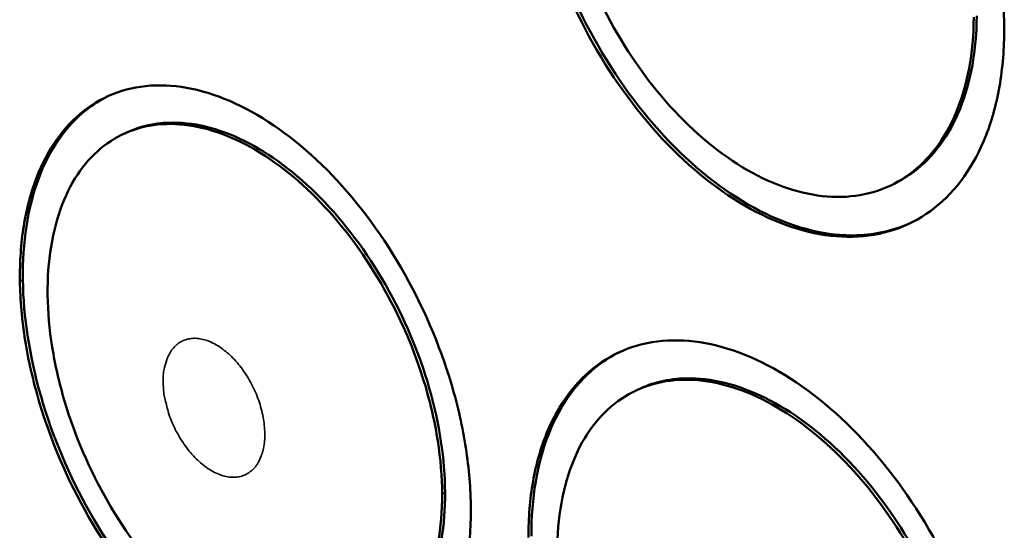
# Model space of a CAD drawing. Header units: millimetres. Extents: x 10 to 634, y 10 to 422.
# Tile 61 of 97: x 486 to 499, y 113 to 119. Entities that reach past the tile are written whole.
import ezdxf

# ---------------------------------------------------------------- set-up
doc = ezdxf.new("R2010")
doc.units = ezdxf.units.MM
doc.header["$LTSCALE"] = 2
doc.layers.add('Visible (ANSI)', color=7, linetype='Continuous', lineweight=50)
doc.layers.add('Visible Narrow (ANSI)', color=7, linetype='Continuous', lineweight=35)

msp = doc.modelspace()

# ---------------------------------------------------------------- linework, layer by layer
at = {"layer": 'Visible (ANSI)'}
for p, q in [((487.725, 117.734), (487.761, 117.751)), ((497.422, 117.113), (497.383, 117.095)), ((494.148, 114.502), (494.184, 114.52))]:
    msp.add_line(p, q, dxfattribs=at)
for points, knots in [([(498.793, 119.018), (498.794, 119.274), (498.775, 119.54), (498.694, 120.083), (498.633, 120.358), (498.398, 121.161), (498.173, 121.679), (497.61, 122.635), (497.277, 123.065), (496.547, 123.776), (496.157, 124.053), (495.374, 124.413), (494.986, 124.496), (494.267, 124.456), (493.94, 124.334), (493.39, 123.904), (493.171, 123.599), (492.942, 123.026), (492.883, 122.812), (492.804, 122.354), (492.784, 122.111), (492.785, 121.859)], [0.000001, 0.000001, 0.000001, 0.000001, 0.081126, 0.081126, 0.162196, 0.162196, 0.317571, 0.317571, 0.472833, 0.472833, 0.628021, 0.628021, 0.783209, 0.783209, 0.938471, 0.938471, 1.093846, 1.093846, 1.174917, 1.174917, 1.256042, 1.256042, 1.256042, 1.256042]), ([(492.785, 121.859), (492.786, 121.607), (492.807, 121.345), (492.889, 120.814), (492.949, 120.544), (493.18, 119.76), (493.399, 119.254), (493.947, 118.316), (494.271, 117.891), (494.983, 117.182), (495.366, 116.903), (496.141, 116.527), (496.527, 116.433), (497.251, 116.45), (497.583, 116.559), (498.148, 116.971), (498.376, 117.27), (498.618, 117.84), (498.682, 118.055), (498.768, 118.516), (498.791, 118.762), (498.793, 119.018)], [0.000001, 0.000001, 0.000001, 0.000001, 0.081126, 0.081126, 0.162196, 0.162196, 0.317571, 0.317571, 0.472833, 0.472833, 0.628021, 0.628021, 0.783209, 0.783209, 0.938471, 0.938471, 1.093846, 1.093846, 1.174917, 1.174917, 1.256042, 1.256042, 1.256042, 1.256042]), ([(492.823, 121.876), (492.824, 121.388), (492.98, 120.342), (493.637, 118.792), (494.622, 117.493), (495.79, 116.636), (496.844, 116.385), (497.426, 116.524), (497.641, 116.627)], [0, 0, 0, 0, 0.1250008, 0.2500008, 0.3750007, 0.5000007, 0.6250006, 0.7108555, 0.7108555, 0.7108555, 0.7108555]), ([(493.154, 121.684), (493.154, 121.463), (493.173, 121.234), (493.244, 120.767), (493.297, 120.531), (493.5, 119.844), (493.692, 119.4), (494.172, 118.579), (494.456, 118.208), (495.08, 117.588), (495.415, 117.343), (496.093, 117.016), (496.43, 116.935), (497.064, 116.95), (497.354, 117.046), (497.848, 117.407), (498.046, 117.668), (498.258, 118.167), (498.313, 118.355), (498.389, 118.759), (498.409, 118.974), (498.41, 119.199)], [0.000001, 0.000001, 0.000001, 0.000001, 0.07111, 0.07111, 0.142161, 0.142161, 0.278046, 0.278046, 0.413804, 0.413804, 0.549461, 0.549461, 0.685118, 0.685118, 0.820876, 0.820876, 0.956761, 0.956761, 1.027812, 1.027812, 1.098921, 1.098921, 1.098921, 1.098921]), ([(497.422, 117.113), (497.503, 117.154), (497.843, 117.363), (498.301, 117.985), (498.445, 118.783), (498.447, 119.217)], [0.7125503, 0.7125503, 0.7125503, 0.7125503, 0.7499959, 0.8749958, 1, 1, 1, 1]), ([(492.088, 113.03), (492.087, 113.274), (492.066, 113.529), (491.985, 114.049), (491.926, 114.314), (491.697, 115.086), (491.481, 115.586), (490.944, 116.513), (490.627, 116.932), (489.935, 117.628), (489.566, 117.901), (488.827, 118.265), (488.463, 118.353), (487.787, 118.332), (487.481, 118.223), (486.969, 117.825), (486.766, 117.539), (486.557, 116.997), (486.503, 116.793), (486.433, 116.358), (486.417, 116.126), (486.42, 115.885)], [0.000001, 0.000001, 0.000001, 0.000001, 0.081126, 0.081126, 0.162196, 0.162196, 0.317571, 0.317571, 0.472833, 0.472833, 0.628021, 0.628021, 0.783209, 0.783209, 0.938471, 0.938471, 1.093846, 1.093846, 1.174917, 1.174917, 1.256042, 1.256042, 1.256042, 1.256042]), ([(487.535, 118.21), (487.432, 118.161), (487.061, 117.928), (486.584, 117.233), (486.451, 116.369), (486.457, 115.902)], [0.7057974, 0.7057974, 0.7057974, 0.7057974, 0.7500036, 0.8750036, 1, 1, 1, 1]), ([(491.727, 113.211), (491.726, 113.426), (491.708, 113.649), (491.637, 114.104), (491.585, 114.336), (491.385, 115.01), (491.196, 115.448), (490.726, 116.257), (490.449, 116.622), (489.845, 117.231), (489.523, 117.47), (488.878, 117.789), (488.559, 117.866), (487.968, 117.849), (487.7, 117.755), (487.251, 117.409), (487.073, 117.159), (486.889, 116.685), (486.842, 116.506), (486.78, 116.125), (486.766, 115.921), (486.768, 115.71)], [0.000001, 0.000001, 0.000001, 0.000001, 0.07111, 0.07111, 0.142161, 0.142161, 0.278046, 0.278046, 0.413804, 0.413804, 0.549461, 0.549461, 0.685118, 0.685118, 0.820876, 0.820876, 0.956761, 0.956761, 1.027812, 1.027812, 1.098921, 1.098921, 1.098921, 1.098921]), ([(491.764, 113.229), (491.762, 113.644), (491.627, 114.54), (491.061, 115.876), (490.22, 116.998), (489.236, 117.73), (488.383, 117.934), (487.923, 117.826), (487.761, 117.751)], [0, 0, 0, 0, 0.1249938, 0.2499946, 0.3749954, 0.4999962, 0.624997, 0.7040866, 0.7040866, 0.7040866, 0.7040866]), ([(486.42, 115.885), (486.423, 115.644), (486.445, 115.393), (486.527, 114.884), (486.587, 114.624), (486.811, 113.87), (487.022, 113.38), (487.545, 112.471), (487.854, 112.057), (488.53, 111.363), (488.892, 111.087), (489.623, 110.71), (489.987, 110.612), (490.666, 110.611), (490.977, 110.708), (491.504, 111.088), (491.715, 111.369), (491.936, 111.908), (491.994, 112.112), (492.07, 112.551), (492.089, 112.785), (492.088, 113.03)], [0.000001, 0.000001, 0.000001, 0.000001, 0.081126, 0.081126, 0.162196, 0.162196, 0.317571, 0.317571, 0.472833, 0.472833, 0.628021, 0.628021, 0.783209, 0.783209, 0.938471, 0.938471, 1.093846, 1.093846, 1.174917, 1.174917, 1.256042, 1.256042, 1.256042, 1.256042]), ([(486.457, 115.902), (486.463, 115.436), (486.619, 114.432), (487.252, 112.935), (488.189, 111.67), (489.295, 110.824), (490.296, 110.558), (490.848, 110.683), (491.054, 110.783)], [0, 0, 0, 0, 0.1250036, 0.2500036, 0.3750036, 0.5000036, 0.6250036, 0.7138832, 0.7138832, 0.7138832, 0.7138832]), ([(486.768, 115.71), (486.771, 115.498), (486.79, 115.278), (486.862, 114.831), (486.914, 114.604), (487.111, 113.942), (487.296, 113.513), (487.754, 112.717), (488.025, 112.356), (488.617, 111.748), (488.934, 111.507), (489.573, 111.178), (489.891, 111.093), (490.486, 111.093), (490.757, 111.179), (491.217, 111.512), (491.401, 111.757), (491.595, 112.229), (491.645, 112.408), (491.712, 112.792), (491.728, 112.997), (491.727, 113.211)], [0.000001, 0.000001, 0.000001, 0.000001, 0.07111, 0.07111, 0.142161, 0.142161, 0.278046, 0.278046, 0.413804, 0.413804, 0.549461, 0.549461, 0.685118, 0.685118, 0.820876, 0.820876, 0.956761, 0.956761, 1.027812, 1.027812, 1.098921, 1.098921, 1.098921, 1.098921]), ([(498.734, 109.682), (498.736, 109.931), (498.716, 110.19), (498.637, 110.72), (498.577, 110.99), (498.345, 111.779), (498.124, 112.291), (497.569, 113.241), (497.24, 113.671), (496.521, 114.389), (496.137, 114.672), (495.364, 115.052), (494.982, 115.146), (494.273, 115.134), (493.951, 115.028), (493.409, 114.63), (493.193, 114.342), (492.967, 113.794), (492.909, 113.587), (492.831, 113.146), (492.811, 112.91), (492.812, 112.665)], [0.000001, 0.000001, 0.000001, 0.000001, 0.081126, 0.081126, 0.162196, 0.162196, 0.317571, 0.317571, 0.472833, 0.472833, 0.628021, 0.628021, 0.783209, 0.783209, 0.938471, 0.938471, 1.093846, 1.093846, 1.174917, 1.174917, 1.256042, 1.256042, 1.256042, 1.256042]), ([(493.945, 114.987), (493.858, 114.943), (493.49, 114.715), (492.996, 114.034), (492.848, 113.158), (492.849, 112.683)], [0.7140061, 0.7140061, 0.7140061, 0.7140061, 0.7500023, 0.875002, 1, 1, 1, 1]), ([(498.357, 109.871), (498.358, 110.089), (498.341, 110.317), (498.271, 110.781), (498.219, 111.017), (498.016, 111.706), (497.822, 112.153), (497.337, 112.983), (497.05, 113.359), (496.423, 113.987), (496.087, 114.234), (495.412, 114.567), (495.078, 114.65), (494.458, 114.641), (494.175, 114.549), (493.7, 114.203), (493.511, 113.951), (493.313, 113.472), (493.261, 113.291), (493.192, 112.903), (493.175, 112.697), (493.176, 112.482)], [0.000001, 0.000001, 0.000001, 0.000001, 0.07111, 0.07111, 0.142161, 0.142161, 0.278046, 0.278046, 0.413804, 0.413804, 0.549461, 0.549461, 0.685118, 0.685118, 0.820876, 0.820876, 0.956761, 0.956761, 1.027812, 1.027812, 1.098921, 1.098921, 1.098921, 1.098921]), ([(498.394, 109.89), (498.396, 110.312), (498.264, 111.225), (497.683, 112.592), (496.811, 113.745), (495.786, 114.503), (494.869, 114.728), (494.369, 114.61), (494.184, 114.52)], [0, 0, 0, 0, 0.1249962, 0.2499966, 0.374997, 0.4999974, 0.6249978, 0.7124043, 0.7124043, 0.7124043, 0.7124043]), ([(490.842, 111.253), (490.911, 111.288), (491.22, 111.478), (491.639, 112.056), (491.766, 112.816), (491.764, 113.229)], [0.7157978, 0.7157978, 0.7157978, 0.7157978, 0.7499946, 0.8749938, 1, 1, 1, 1])]:
    msp.add_open_spline(points, degree=3, knots=knots, dxfattribs=at)
at = {"layer": 'Visible Narrow (ANSI)', "flags": 128}
msp.add_lwpolyline([(488.221, 114.615, 0.019543), (488.229, 114.484, 0.034917), (488.241, 114.412, 0.005446), (488.283, 114.248, 0.019164), (488.297, 114.202, 0.017725), (488.338, 114.098, 0.017864), (488.386, 113.997, 0.018475), (488.44, 113.903, 0.017902), (488.502, 113.81, 0.020683), (488.565, 113.73, 0.01933), (488.639, 113.65, 0.024778), (488.707, 113.588, 0.02258), (488.788, 113.528, 0.031366), (488.859, 113.486, 0.028611), (488.942, 113.45, 0.040484), (489.014, 113.43, 0.038258), (489.091, 113.421, 0.049343), (489.16, 113.425, 0.048554), (489.227, 113.442, 0.051111), (489.288, 113.472, 0.051328), (489.342, 113.513, 0.043037), (489.391, 113.568, 0.044591), (489.428, 113.629, 0.032342), (489.461, 113.708, 0.034988), (489.481, 113.784, 0.024781), (489.495, 113.881, 0.027252), (489.498, 113.969, 0.0205), (489.492, 114.076, 0.022186), (489.478, 114.173, 0.018392), (489.453, 114.282, 0.019264), (489.422, 114.384, 0.017812), (489.381, 114.489, 0.017954), (489.333, 114.59, 0.018567), (489.279, 114.684, 0.017999), (489.216, 114.778, 0.020795), (489.153, 114.858, 0.019449), (489.078, 114.938, 0.024927), (489.009, 114.999, 0.022748), (488.928, 115.06, 0.031564), (488.857, 115.101, 0.028862), (488.774, 115.137, 0.040703), (488.702, 115.157, 0.038582), (488.625, 115.166, 0.049442), (488.556, 115.161, 0.048776), (488.489, 115.143, 0.05093), (488.428, 115.113, 0.051262), (488.375, 115.071, 0.042688), (488.327, 115.015, 0.044354), (488.29, 114.954, 0.032049), (488.272, 114.912, 0.012417), (488.237, 114.799, 0.046945), (488.223, 114.726, 0.031493), (488.221, 114.615)], format="xyb", dxfattribs=at)
at = {"layer": 'Visible Narrow (ANSI)'}
for points in [[(486.42, 115.885), (486.424, 115.887), (486.432, 115.891), (486.445, 115.897), (486.453, 115.9), (486.457, 115.902)], [(491.727, 113.211), (491.732, 113.213), (491.74, 113.217), (491.752, 113.223), (491.76, 113.227), (491.764, 113.229)]]:
    msp.add_open_spline(points, degree=3, dxfattribs=at)

doc.saveas('drawing.dxf')
